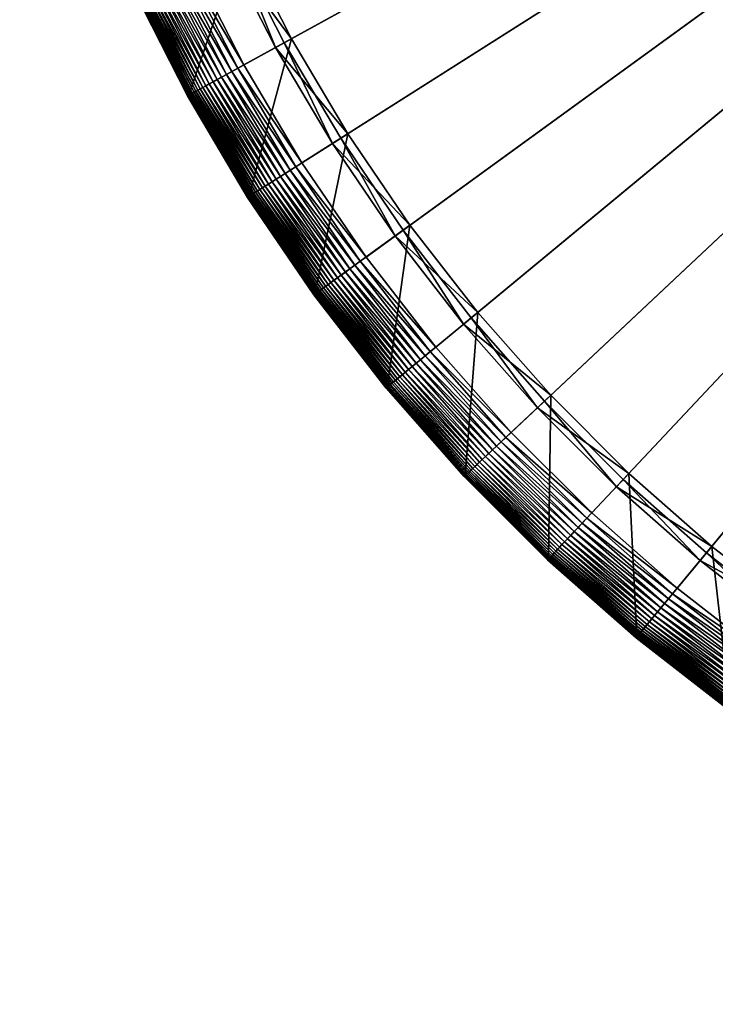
# Model space of a CAD drawing. Header units: millimetres. Extents: x -17.3 to 17.3, y -17.3 to 17.3.
# Tile 1 of 256: x -16.7 to -10.3, y -16.7 to -7.6. Entities that reach past the tile are written whole.
import ezdxf

# ---------------------------------------------------------------- set-up
doc = ezdxf.new("R2010")
doc.units = ezdxf.units.MM
doc.layers.get('0').update_dxf_attribs({"true_color": 0x5890e1})

msp = doc.modelspace()

# ---------------------------------------------------------------- meshes
at = {"color": 206, "true_color": 0x6c0888}
mesh = msp.add_polyface(dxfattribs=at)
corners = [(-16.6892, 0, 33.4678), (0, 0, 33.4678), (-16.6563, -1.0479, 33.4678), (0, 0, 33.9833), (-16.2671, 0, 33.8989), (-16.235, -1.0214, 33.8989), (-16.5576, -2.0917, 33.4678), (-16.1388, -2.0388, 33.8989), (-16.3936, -3.1272, 33.4678), (-15.979, -3.0482, 33.8989), (-16.1649, -4.1504, 33.4678), (-15.7561, -4.0455, 33.8989), (-15.8724, -5.1573, 33.4678), (-15.4709, -5.0268, 33.8989), (-15.5172, -6.1437, 33.4678), (-15.1248, -5.9883, 33.8989), (-15.1009, -7.1059, 33.4678), (-14.7189, -6.9262, 33.8989), (-14.6249, -8.0401, 33.4678), (-14.255, -7.8367, 33.8989), (-14.0912, -8.9425, 33.4678), (-13.7348, -8.7164, 33.8989), (-13.5019, -9.8097, 33.4678), (-13.1604, -9.5616, 33.8989), (-12.8593, -10.6381, 33.4678), (-12.534, -10.369, 33.8989), (-12.1659, -11.4246, 33.4678), (-11.8582, -11.1356, 33.8989), (-12.2587, -11.5117, 33.4706), (-12.2141, -11.4698, 33.4685), (-11.4698, -12.2141, 33.4685), (-11.4246, -12.1659, 33.4678), (-11.1356, -11.8582, 33.8989), (-11.9245, -11.1979, 35.1652), (-11.1979, -11.9245, 35.1652), (-11.8015, -11.0823, 35.209), (-11.0823, -11.8015, 35.209), (-11.8219, -12.5891, 35.7037), (-10.6381, -12.8593, 33.4678), (-10.369, -12.534, 33.8989), (-9.8097, -13.5019, 33.4678), (-9.5616, -13.1604, 33.8989), (-8.9425, -14.0912, 33.4678), (-8.7164, -13.7348, 33.8989), (-8.0401, -14.6249, 33.4678), (-7.8367, -14.255, 33.8989), (-7.1059, -15.1009, 33.4678), (-6.9262, -14.7189, 33.8989), (-6.1437, -15.5172, 33.4678), (-5.9883, -15.1248, 33.8989), (-5.1573, -15.8724, 33.4678), (-5.0268, -15.4709, 33.8989), (-4.1504, -16.1649, 33.4678), (-4.0455, -15.7561, 33.8989), (-3.1272, -16.3936, 33.4678), (-3.0482, -15.979, 33.8989), (-2.0917, -16.5576, 33.4678), (-2.0388, -16.1388, 33.8989), (-1.0479, -16.6563, 33.4678), (-1.0214, -16.235, 33.8989), (0, -16.6892, 33.4678), (0, -16.2671, 33.8989)]
mesh.append_faces([[corners[k] for k in face] for face in [(0, 1, 2), (2, 1, 6), (6, 1, 8), (8, 1, 10), (10, 1, 12), (12, 1, 14), (14, 1, 16), (16, 1, 18), (18, 1, 20), (20, 1, 22), (22, 1, 24), (24, 1, 26), (26, 1, 31), (27, 34, 32), (33, 36, 34), (35, 37, 36), (31, 1, 38), (38, 1, 40), (40, 1, 42), (42, 1, 44), (44, 1, 46), (46, 1, 48), (48, 1, 50), (50, 1, 52), (52, 1, 54), (54, 1, 56), (56, 1, 58), (58, 1, 60)]], dxfattribs={"vtx0": -1, "color": 206})
mesh.append_faces([[corners[k] for k in face] for face in [(3, 4, 5), (3, 5, 7), (3, 7, 9), (3, 9, 11), (3, 11, 13), (3, 13, 15), (3, 15, 17), (3, 17, 19), (3, 19, 21), (3, 21, 23), (3, 23, 25), (3, 25, 27), (28, 29, 30), (29, 26, 31), (3, 27, 32), (27, 33, 34), (33, 35, 36), (3, 32, 39), (3, 39, 41), (3, 41, 43), (3, 43, 45), (3, 45, 47), (3, 47, 49), (3, 49, 51), (3, 51, 53), (3, 53, 55), (3, 55, 57), (3, 57, 59), (3, 59, 61)]], dxfattribs={"vtx2": -1, "color": 206})
mesh = msp.add_polyface(dxfattribs=at)
corners = [(-15.7561, -4.0455, 33.8989), (-15.8442, -4.0681, 35.1652), (-15.5575, -5.0549, 35.1652), (-15.4709, -5.0268, 33.8989), (-15.6806, -4.0261, 35.209), (-15.3969, -5.0028, 35.209), (-15.9934, -5.1966, 33.4706), (-15.5787, -6.1681, 33.4685), (-15.6355, -6.1905, 33.4706), (-15.9353, -5.1777, 33.4685), (-15.5172, -6.1437, 33.4678), (-15.2094, -6.0218, 35.1652), (-15.1248, -5.9883, 33.8989), (-15.0524, -5.9597, 35.209), (-16.057, -6.3574, 35.7037), (-16.0314, -6.3473, 33.6288), (-15.5891, -7.3357, 33.6077), (-15.6012, -7.3414, 33.6288), (-16.019, -6.3423, 33.6077), (-15.5747, -7.3289, 33.5881), (-16.0041, -6.3365, 33.5881), (-15.5578, -7.3209, 33.5701), (-15.9868, -6.3296, 33.5701), (-15.5383, -7.3118, 33.5535), (-15.9668, -6.3217, 33.5535), (-15.516, -7.3013, 33.5385), (-15.9438, -6.3126, 33.5385), (-15.4907, -7.2894, 33.5249), (-15.9179, -6.3023, 33.5249), (-15.4623, -7.276, 33.5128), (-15.8887, -6.2908, 33.5128), (-15.856, -6.2778, 33.5022), (-15.4306, -7.2611, 33.5022), (-15.8198, -6.2635, 33.493), (-15.3953, -7.2445, 33.493), (-15.7799, -6.2477, 33.4853), (-15.3564, -7.2262, 33.4853), (-15.7359, -6.2303, 33.479), (-15.3137, -7.2061, 33.479), (-15.6879, -6.2113, 33.4741), (-15.2669, -7.1841, 33.4741), (-15.216, -7.1601, 33.4706), (-15.1607, -7.1341, 33.4685), (-15.1009, -7.1059, 33.4678), (-14.8013, -6.9649, 35.1652), (-14.7189, -6.9262, 33.8989), (-14.6485, -6.8931, 35.209), (-15.6261, -7.3531, 35.7037), (-15.0485, -8.273, 33.5535), (-15.0269, -8.2611, 33.5385), (-15.0025, -8.2477, 33.5249), (-14.9749, -8.2325, 33.5128), (-14.9442, -8.2156, 33.5022), (-14.9101, -8.1969, 33.493), (-14.8724, -8.1762, 33.4853), (-14.831, -8.1534, 33.479), (-14.7857, -8.1285, 33.4741), (-14.7364, -8.1014, 33.4706), (-14.6828, -8.0719, 33.4685), (-14.6249, -8.0401, 33.4678), (-14.3347, -7.8806, 35.1652), (-14.255, -7.8367, 33.8989), (-14.1868, -7.7992, 35.209), (-15.1336, -8.3198, 35.7037)]
mesh.append_faces([[corners[k] for k in face] for face in [(0, 2, 3), (1, 5, 2), (6, 7, 8), (9, 10, 7), (3, 11, 12), (2, 13, 11), (5, 14, 13), (15, 16, 17), (18, 19, 16), (20, 21, 19), (22, 23, 21), (24, 25, 23), (26, 27, 25), (28, 29, 27), (30, 32, 29), (31, 34, 32), (33, 36, 34), (35, 38, 36), (37, 40, 38), (39, 41, 40), (8, 42, 41), (7, 43, 42), (12, 44, 45), (11, 46, 44), (13, 47, 46), (45, 60, 61), (44, 62, 60)]], dxfattribs={"vtx0": -1, "color": 206})
mesh.append_faces([[corners[k] for k in face] for face in [(0, 1, 2), (1, 4, 5), (3, 2, 11), (2, 5, 13), (30, 31, 32), (31, 33, 34), (33, 35, 36), (35, 37, 38), (37, 39, 40), (39, 8, 41), (8, 7, 42), (7, 10, 43), (12, 11, 44), (11, 13, 46), (13, 14, 47), (21, 23, 48), (23, 25, 49), (25, 27, 50), (27, 29, 51), (29, 32, 52), (32, 34, 53), (34, 36, 54), (36, 38, 55), (38, 40, 56), (40, 41, 57), (41, 42, 58), (42, 43, 59), (45, 44, 60), (44, 46, 62), (46, 47, 63)]], dxfattribs={"vtx2": -1, "color": 206})
mesh = msp.add_polyface(dxfattribs=at)
corners = [(-15.6261, -7.3531, 35.7037), (-15.6261, -7.3531, 34.1852), (-15.1336, -8.3198, 34.1852), (-15.1336, -8.3198, 35.7037), (-15.627, -7.3535, 34.1379), (-15.1344, -8.3202, 34.1379), (-15.6283, -7.3541, 34.0923), (-15.1357, -8.3209, 34.0923), (-15.63, -7.3549, 34.0485), (-15.1373, -8.3218, 34.0485), (-15.6318, -7.3558, 34.0063), (-15.1391, -8.3228, 34.0063), (-15.6336, -7.3566, 33.9658), (-15.1408, -8.3237, 33.9658), (-15.6351, -7.3573, 33.9271), (-15.1423, -8.3245, 33.9271), (-15.6363, -7.3579, 33.8899), (-15.1434, -8.3252, 33.8899), (-15.6369, -7.3582, 33.8545), (-15.144, -8.3255, 33.8545), (-15.6368, -7.3581, 33.8206), (-15.1439, -8.3254, 33.8206), (-15.6358, -7.3576, 33.7884), (-15.143, -8.3249, 33.7884), (-15.6337, -7.3567, 33.7579), (-15.141, -8.3238, 33.7579), (-15.6304, -7.3551, 33.7289), (-15.1377, -8.322, 33.7289), (-15.6257, -7.3529, 33.7015), (-15.1332, -8.3195, 33.7015), (-15.6194, -7.3499, 33.6757), (-15.127, -8.3162, 33.6757), (-15.6113, -7.3461, 33.6515), (-15.1192, -8.3118, 33.6515), (-15.6012, -7.3414, 33.6288), (-15.1095, -8.3065, 33.6288), (-15.5891, -7.3357, 33.6077), (-15.0977, -8.3, 33.6077), (-15.5747, -7.3289, 33.5881), (-15.0838, -8.2924, 33.5881), (-15.5578, -7.3209, 33.5701), (-15.0674, -8.2834, 33.5701), (-15.0485, -8.273, 33.5535), (-15.5383, -7.3118, 33.5535), (-15.0269, -8.2611, 33.5385), (-15.516, -7.3013, 33.5385), (-15.0025, -8.2477, 33.5249), (-15.4907, -7.2894, 33.5249), (-14.9749, -8.2325, 33.5128), (-15.4623, -7.276, 33.5128), (-14.9442, -8.2156, 33.5022), (-15.4306, -7.2611, 33.5022), (-14.9101, -8.1969, 33.493), (-15.3953, -7.2445, 33.493), (-14.8724, -8.1762, 33.4853), (-15.3564, -7.2262, 33.4853), (-14.831, -8.1534, 33.479), (-15.3137, -7.2061, 33.479), (-14.7857, -8.1285, 33.4741), (-15.2669, -7.1841, 33.4741), (-14.7364, -8.1014, 33.4706), (-15.216, -7.1601, 33.4706), (-14.6828, -8.0719, 33.4685), (-15.1607, -7.1341, 33.4685), (-14.6249, -8.0401, 33.4678), (-14.6485, -6.8931, 35.209), (-14.1868, -7.7992, 35.209), (-14.147, -8.978, 33.4685), (-14.0912, -8.9425, 33.4678), (-14.255, -7.8367, 33.8989), (-14.3347, -7.8806, 35.1652), (-13.8116, -8.7651, 35.1652)]
mesh.append_faces([[corners[k] for k in face] for face in [(0, 2, 3), (1, 5, 2), (4, 7, 5), (6, 9, 7), (8, 11, 9), (10, 13, 11), (12, 15, 13), (14, 17, 15), (16, 19, 17), (18, 21, 19), (20, 23, 21), (22, 25, 23), (24, 27, 25), (26, 29, 27), (28, 31, 29), (30, 33, 31), (32, 35, 33), (34, 37, 35), (36, 39, 37), (38, 41, 39), (40, 42, 41), (43, 44, 42), (45, 46, 44), (47, 48, 46), (49, 50, 48), (51, 52, 50), (53, 54, 52), (55, 56, 54), (57, 58, 56), (59, 60, 58), (61, 62, 60), (63, 64, 62), (65, 3, 66)]], dxfattribs={"vtx0": -1, "color": 206})
mesh.append_faces([[corners[k] for k in face] for face in [(0, 1, 2), (1, 4, 5), (4, 6, 7), (6, 8, 9), (8, 10, 11), (10, 12, 13), (12, 14, 15), (14, 16, 17), (16, 18, 19), (18, 20, 21), (20, 22, 23), (22, 24, 25), (24, 26, 27), (26, 28, 29), (28, 30, 31), (30, 32, 33), (32, 34, 35), (34, 36, 37), (36, 38, 39), (38, 40, 41), (60, 62, 67), (62, 64, 68), (69, 70, 71)]], dxfattribs={"vtx2": -1, "color": 206})
mesh = msp.add_polyface(dxfattribs=at)
corners = [(-15.1336, -8.3198, 35.7037), (-15.1336, -8.3198, 34.1852), (-14.5813, -9.2536, 34.1852), (-14.5813, -9.2536, 35.7037), (-15.1344, -8.3202, 34.1379), (-14.5821, -9.2541, 34.1379), (-15.1357, -8.3209, 34.0923), (-14.5834, -9.2549, 34.0923), (-15.1373, -8.3218, 34.0485), (-14.5849, -9.2559, 34.0485), (-15.1391, -8.3228, 34.0063), (-14.5866, -9.2569, 34.0063), (-15.1408, -8.3237, 33.9658), (-14.5883, -9.258, 33.9658), (-15.1423, -8.3245, 33.9271), (-14.5897, -9.2589, 33.9271), (-15.1434, -8.3252, 33.8899), (-14.5908, -9.2596, 33.8899), (-15.144, -8.3255, 33.8545), (-14.5914, -9.26, 33.8545), (-15.1439, -8.3254, 33.8206), (-14.5913, -9.2599, 33.8206), (-15.143, -8.3249, 33.7884), (-14.5904, -9.2593, 33.7884), (-15.141, -8.3238, 33.7579), (-14.5884, -9.2581, 33.7579), (-15.1377, -8.322, 33.7289), (-14.5853, -9.2561, 33.7289), (-15.1332, -8.3195, 33.7015), (-14.5809, -9.2533, 33.7015), (-15.127, -8.3162, 33.6757), (-14.575, -9.2496, 33.6757), (-15.1192, -8.3118, 33.6515), (-14.5675, -9.2448, 33.6515), (-15.1095, -8.3065, 33.6288), (-14.5581, -9.2388, 33.6288), (-15.0977, -8.3, 33.6077), (-14.5468, -9.2317, 33.6077), (-15.0838, -8.2924, 33.5881), (-14.5333, -9.2231, 33.5881), (-15.0674, -8.2834, 33.5701), (-14.5176, -9.2131, 33.5701), (-15.0485, -8.273, 33.5535), (-14.4994, -9.2016, 33.5535), (-15.0269, -8.2611, 33.5385), (-14.4786, -9.1884, 33.5385), (-15.0025, -8.2477, 33.5249), (-14.455, -9.1734, 33.5249), (-14.9749, -8.2325, 33.5128), (-14.4285, -9.1566, 33.5128), (-14.9442, -8.2156, 33.5022), (-14.3988, -9.1378, 33.5022), (-14.9101, -8.1969, 33.493), (-14.366, -9.1169, 33.493), (-14.8724, -8.1762, 33.4853), (-14.3296, -9.0939, 33.4853), (-14.831, -8.1534, 33.479), (-14.2898, -9.0686, 33.479), (-14.7857, -8.1285, 33.4741), (-14.2461, -9.0409, 33.4741), (-14.7364, -8.1014, 33.4706), (-14.1986, -9.0107, 33.4706), (-14.147, -8.978, 33.4685), (-14.6828, -8.0719, 33.4685), (-14.0912, -8.9425, 33.4678), (-14.1868, -7.7992, 35.209), (-13.669, -8.6746, 35.209)]
mesh.append_faces([[corners[k] for k in face] for face in [(0, 2, 3), (1, 5, 2), (4, 7, 5), (6, 9, 7), (8, 11, 9), (26, 29, 27), (28, 31, 29), (30, 33, 31), (32, 35, 33), (34, 37, 35), (36, 39, 37), (38, 41, 39), (40, 43, 41), (42, 45, 43), (44, 47, 45), (46, 49, 47), (48, 51, 49), (50, 53, 51), (52, 55, 53), (54, 57, 55), (56, 59, 57), (58, 61, 59), (60, 62, 61), (63, 64, 62), (65, 3, 66)]], dxfattribs={"vtx0": -1, "color": 206})
mesh.append_faces([[corners[k] for k in face] for face in [(0, 1, 2), (1, 4, 5), (4, 6, 7), (6, 8, 9), (8, 10, 11), (10, 12, 13), (12, 14, 15), (14, 16, 17), (16, 18, 19), (18, 20, 21), (20, 22, 23), (22, 24, 25), (24, 26, 27), (26, 28, 29), (28, 30, 31), (30, 32, 33), (32, 34, 35), (34, 36, 37), (36, 38, 39), (38, 40, 41), (40, 42, 43), (42, 44, 45), (44, 46, 47), (46, 48, 49), (48, 50, 51), (50, 52, 53), (52, 54, 55), (54, 56, 57), (56, 58, 59), (58, 60, 61), (65, 0, 3)]], dxfattribs={"vtx2": -1, "color": 206})
mesh = msp.add_polyface(dxfattribs=at)
corners = [(-14.255, -7.8367, 33.8989), (-13.8116, -8.7651, 35.1652), (-13.7348, -8.7164, 33.8989), (-14.3347, -7.8806, 35.1652), (-14.1868, -7.7992, 35.209), (-13.669, -8.6746, 35.209), (-14.4994, -9.2016, 33.5535), (-13.8731, -10.0794, 33.5385), (-13.893, -10.0938, 33.5535), (-14.4786, -9.1884, 33.5385), (-13.8505, -10.0629, 33.5249), (-14.455, -9.1734, 33.5249), (-13.825, -10.0445, 33.5128), (-14.4285, -9.1566, 33.5128), (-13.7967, -10.0239, 33.5022), (-14.3988, -9.1378, 33.5022), (-13.7651, -10.001, 33.493), (-14.366, -9.1169, 33.493), (-13.7304, -9.9757, 33.4853), (-14.3296, -9.0939, 33.4853), (-14.2898, -9.0686, 33.479), (-13.6921, -9.9479, 33.479), (-14.2461, -9.0409, 33.4741), (-13.6503, -9.9176, 33.4741), (-14.1986, -9.0107, 33.4706), (-13.6048, -9.8845, 33.4706), (-14.147, -8.978, 33.4685), (-13.5554, -9.8485, 33.4685), (-14.0912, -8.9425, 33.4678), (-13.5019, -9.8097, 33.4678), (-13.234, -9.615, 35.1652), (-13.1604, -9.5616, 33.8989), (-13.0974, -9.5158, 35.209), (-14.5813, -9.2536, 35.7037), (-13.9715, -10.1509, 35.7037), (-13.9715, -10.1509, 34.1852), (-13.3066, -11.0081, 34.1852), (-13.9723, -10.1514, 34.1379), (-13.3073, -11.0087, 34.1379), (-13.9735, -10.1523, 34.0923), (-13.3084, -11.0097, 34.0923), (-13.975, -10.1534, 34.0485), (-13.3098, -11.0109, 34.0485), (-13.9766, -10.1546, 34.0063), (-13.3114, -11.0121, 34.0063), (-13.9782, -10.1557, 33.9658), (-13.3129, -11.0134, 33.9658), (-13.9802, -10.1572, 33.7884), (-13.9783, -10.1558, 33.7579), (-13.313, -11.0135, 33.7579), (-13.9753, -10.1537, 33.7289), (-13.3102, -11.0112, 33.7289), (-13.9711, -10.1506, 33.7015), (-13.3062, -11.0078, 33.7015), (-13.9655, -10.1465, 33.6757), (-13.3008, -11.0034, 33.6757), (-13.9582, -10.1412, 33.6515), (-13.2939, -10.9977, 33.6515), (-13.9493, -10.1347, 33.6288), (-13.2854, -10.9906, 33.6288), (-13.9384, -10.1268, 33.6077), (-13.275, -10.9821, 33.6077), (-13.9255, -10.1175, 33.5881), (-13.2628, -10.9719, 33.5881), (-13.9104, -10.1065, 33.5701), (-13.2484, -10.96, 33.5701), (-13.2318, -10.9463, 33.5535), (-13.2128, -10.9306, 33.5385), (-13.1913, -10.9128, 33.5249), (-13.1671, -10.8927, 33.5128), (-13.14, -10.8704, 33.5022), (-13.11, -10.8455, 33.493), (-13.0769, -10.8181, 33.4853), (-13.0405, -10.788, 33.479), (-13.0007, -10.7551, 33.4741), (-12.9573, -10.7192, 33.4706), (-12.9102, -10.6803, 33.4685), (-12.8593, -10.6381, 33.4678), (-12.6041, -10.427, 35.1652), (-13.3065, -11.0081, 35.7037)]
mesh.append_faces([[corners[k] for k in face] for face in [(0, 1, 2), (3, 5, 1), (6, 7, 8), (9, 10, 7), (11, 12, 10), (13, 14, 12), (15, 16, 14), (17, 18, 16), (19, 21, 18), (20, 23, 21), (22, 25, 23), (24, 27, 25), (26, 29, 27), (2, 30, 31), (1, 32, 30), (5, 34, 32), (25, 76, 75), (27, 77, 76)]], dxfattribs={"vtx0": -1, "color": 206})
mesh.append_faces([[corners[k] for k in face] for face in [(3, 4, 5), (19, 20, 21), (20, 22, 23), (22, 24, 25), (24, 26, 27), (26, 28, 29), (2, 1, 30), (1, 5, 32), (5, 33, 34), (34, 35, 36), (35, 37, 38), (37, 39, 40), (39, 41, 42), (41, 43, 44), (43, 45, 46), (47, 48, 49), (48, 50, 51), (50, 52, 53), (52, 54, 55), (54, 56, 57), (56, 58, 59), (58, 60, 61), (60, 62, 63), (62, 64, 65), (64, 8, 66), (8, 7, 67), (7, 10, 68), (10, 12, 69), (12, 14, 70), (14, 16, 71), (16, 18, 72), (18, 21, 73), (21, 23, 74), (23, 25, 75), (25, 27, 76), (27, 29, 77), (31, 30, 78), (32, 34, 79)]], dxfattribs={"vtx2": -1, "color": 206})
mesh = msp.add_polyface(dxfattribs=at)
corners = [(-15.1391, -8.3228, 34.0063), (-14.5883, -9.258, 33.9658), (-14.5866, -9.2569, 34.0063), (-15.1408, -8.3237, 33.9658), (-14.5897, -9.2589, 33.9271), (-15.1423, -8.3245, 33.9271), (-14.5908, -9.2596, 33.8899), (-15.1434, -8.3252, 33.8899), (-14.5914, -9.26, 33.8545), (-15.144, -8.3255, 33.8545), (-14.5913, -9.2599, 33.8206), (-15.1439, -8.3254, 33.8206), (-14.5904, -9.2593, 33.7884), (-15.143, -8.3249, 33.7884), (-14.5884, -9.2581, 33.7579), (-15.141, -8.3238, 33.7579), (-14.5853, -9.2561, 33.7289), (-14.5813, -9.2536, 35.7037), (-14.5813, -9.2536, 34.1852), (-13.9715, -10.1509, 34.1852), (-13.9715, -10.1509, 35.7037), (-14.5821, -9.2541, 34.1379), (-13.9723, -10.1514, 34.1379), (-14.5834, -9.2549, 34.0923), (-13.9735, -10.1523, 34.0923), (-14.5849, -9.2559, 34.0485), (-13.975, -10.1534, 34.0485), (-13.9766, -10.1546, 34.0063), (-13.9782, -10.1557, 33.9658), (-13.9795, -10.1567, 33.9271), (-13.9806, -10.1575, 33.8899), (-13.9812, -10.1579, 33.8545), (-13.9811, -10.1578, 33.8206), (-13.9802, -10.1572, 33.7884), (-13.9783, -10.1558, 33.7579), (-13.9753, -10.1537, 33.7289), (-14.5809, -9.2533, 33.7015), (-13.9711, -10.1506, 33.7015), (-14.575, -9.2496, 33.6757), (-13.9655, -10.1465, 33.6757), (-14.5675, -9.2448, 33.6515), (-13.9582, -10.1412, 33.6515), (-14.5581, -9.2388, 33.6288), (-13.9493, -10.1347, 33.6288), (-14.5468, -9.2317, 33.6077), (-13.9384, -10.1268, 33.6077), (-14.5333, -9.2231, 33.5881), (-13.9255, -10.1175, 33.5881), (-14.5176, -9.2131, 33.5701), (-13.9104, -10.1065, 33.5701), (-14.4994, -9.2016, 33.5535), (-13.893, -10.0938, 33.5535), (-14.4786, -9.1884, 33.5385), (-13.8731, -10.0794, 33.5385), (-14.455, -9.1734, 33.5249), (-13.8505, -10.0629, 33.5249), (-14.4285, -9.1566, 33.5128), (-13.825, -10.0445, 33.5128), (-14.3988, -9.1378, 33.5022), (-13.7967, -10.0239, 33.5022), (-14.366, -9.1169, 33.493), (-13.7651, -10.001, 33.493), (-14.3296, -9.0939, 33.4853), (-13.7304, -9.9757, 33.4853)]
mesh.append_faces([[corners[k] for k in face] for face in [(0, 1, 2), (3, 4, 1), (5, 6, 4), (7, 8, 6), (9, 10, 8), (11, 12, 10), (13, 14, 12), (15, 16, 14), (17, 19, 20), (18, 22, 19), (21, 24, 22), (23, 26, 24), (25, 27, 26), (2, 28, 27), (1, 29, 28), (4, 30, 29), (6, 31, 30), (8, 32, 31), (10, 33, 32), (12, 34, 33), (14, 35, 34), (16, 37, 35), (36, 39, 37), (38, 41, 39), (40, 43, 41), (42, 45, 43), (44, 47, 45), (46, 49, 47), (48, 51, 49)]], dxfattribs={"vtx0": -1, "color": 206})
mesh.append_faces([[corners[k] for k in face] for face in [(17, 18, 19), (18, 21, 22), (21, 23, 24), (23, 25, 26), (25, 2, 27), (2, 1, 28), (1, 4, 29), (4, 6, 30), (6, 8, 31), (8, 10, 32), (10, 12, 33), (12, 14, 34), (14, 16, 35), (16, 36, 37), (36, 38, 39), (38, 40, 41), (40, 42, 43), (42, 44, 45), (44, 46, 47), (46, 48, 49), (48, 50, 51), (50, 52, 53), (52, 54, 55), (54, 56, 57), (56, 58, 59), (58, 60, 61), (60, 62, 63)]], dxfattribs={"vtx2": -1, "color": 206})
mesh = msp.add_polyface(dxfattribs=at)
corners = [(-13.1604, -9.5616, 33.8989), (-12.6041, -10.427, 35.1652), (-12.534, -10.369, 33.8989), (-13.234, -9.615, 35.1652), (-13.0974, -9.5158, 35.209), (-12.474, -10.3194, 35.209), (-13.3065, -11.0081, 35.7037), (-12.5891, -11.8219, 34.1852), (-12.5891, -11.8219, 35.7037), (-13.3066, -11.0081, 34.1852), (-12.5898, -11.8226, 34.1379), (-13.3073, -11.0087, 34.1379), (-12.5909, -11.8236, 34.0923), (-13.3084, -11.0097, 34.0923), (-12.5922, -11.8249, 34.0485), (-13.3098, -11.0109, 34.0485), (-12.5937, -11.8262, 34.0063), (-13.3114, -11.0121, 34.0063), (-12.5951, -11.8276, 33.9658), (-13.3129, -11.0134, 33.9658), (-12.5963, -11.8287, 33.9271), (-13.3142, -11.0145, 33.9271), (-12.5973, -11.8296, 33.8899), (-13.3152, -11.0153, 33.8899), (-12.5978, -11.8301, 33.8545), (-13.3157, -11.0157, 33.8545), (-12.5977, -11.83, 33.8206), (-13.3157, -11.0157, 33.8206), (-12.5969, -11.8293, 33.7884), (-13.3148, -11.015, 33.7884), (-12.5952, -11.8277, 33.7579), (-13.313, -11.0135, 33.7579), (-12.5926, -11.8252, 33.7289), (-13.3102, -11.0112, 33.7289), (-12.5887, -11.8216, 33.7015), (-13.3062, -11.0078, 33.7015), (-12.5836, -11.8168, 33.6757), (-13.3008, -11.0034, 33.6757), (-12.5771, -11.8107, 33.6515), (-13.2939, -10.9977, 33.6515), (-12.569, -11.8031, 33.6288), (-13.2854, -10.9906, 33.6288), (-12.5593, -11.7939, 33.6077), (-13.275, -10.9821, 33.6077), (-12.5477, -11.783, 33.5881), (-13.2628, -10.9719, 33.5881), (-12.5341, -11.7703, 33.5701), (-13.2484, -10.96, 33.5701), (-12.5183, -11.7555, 33.5535), (-13.2318, -10.9463, 33.5535), (-13.2128, -10.9306, 33.5385), (-12.5004, -11.7386, 33.5385), (-13.1913, -10.9128, 33.5249), (-12.48, -11.7195, 33.5249), (-13.1671, -10.8927, 33.5128), (-12.4571, -11.698, 33.5128), (-13.14, -10.8704, 33.5022), (-12.4315, -11.674, 33.5022), (-13.11, -10.8455, 33.493), (-12.4032, -11.6473, 33.493), (-13.0769, -10.8181, 33.4853), (-12.3718, -11.6179, 33.4853), (-13.0405, -10.788, 33.479), (-12.3374, -11.5856, 33.479), (-13.0007, -10.7551, 33.4741), (-12.2997, -11.5502, 33.4741), (-12.9573, -10.7192, 33.4706), (-12.2587, -11.5117, 33.4706), (-12.9102, -10.6803, 33.4685), (-12.2141, -11.4698, 33.4685), (-12.8593, -10.6381, 33.4678), (-12.1659, -11.4246, 33.4678), (-11.9245, -11.1979, 35.1652), (-11.8582, -11.1356, 33.8989), (-11.8015, -11.0823, 35.209), (-11.5502, -12.2997, 33.4741), (-11.5117, -12.2587, 33.4706), (-11.8219, -12.5891, 35.7037)]
mesh.append_faces([[corners[k] for k in face] for face in [(0, 1, 2), (3, 5, 1), (4, 6, 5), (6, 7, 8), (9, 10, 7), (11, 12, 10), (13, 14, 12), (15, 16, 14), (17, 18, 16), (19, 20, 18), (21, 22, 20), (23, 24, 22), (25, 26, 24), (27, 28, 26), (29, 30, 28), (31, 32, 30), (33, 34, 32), (35, 36, 34), (37, 38, 36), (39, 40, 38), (41, 42, 40), (43, 44, 42), (45, 46, 44), (47, 48, 46), (49, 51, 48), (50, 53, 51), (52, 55, 53), (54, 57, 55), (56, 59, 57), (58, 61, 59), (60, 63, 61), (62, 65, 63), (64, 67, 65), (66, 69, 67), (68, 71, 69), (2, 72, 73), (1, 74, 72), (5, 8, 74)]], dxfattribs={"vtx0": -1, "color": 206})
mesh.append_faces([[corners[k] for k in face] for face in [(3, 4, 5), (49, 50, 51), (50, 52, 53), (52, 54, 55), (54, 56, 57), (56, 58, 59), (58, 60, 61), (60, 62, 63), (62, 64, 65), (64, 66, 67), (66, 68, 69), (68, 70, 71), (2, 1, 72), (1, 5, 74), (5, 6, 8), (63, 65, 75), (65, 67, 76), (74, 8, 77)]], dxfattribs={"vtx2": -1, "color": 206})
mesh = msp.add_polyface(dxfattribs=at)
corners = [(-13.9715, -10.1509, 35.7037), (-13.3066, -11.0081, 34.1852), (-13.3065, -11.0081, 35.7037), (-13.9715, -10.1509, 34.1852), (-13.3073, -11.0087, 34.1379), (-13.9723, -10.1514, 34.1379), (-13.3084, -11.0097, 34.0923), (-13.9735, -10.1523, 34.0923), (-13.3098, -11.0109, 34.0485), (-13.975, -10.1534, 34.0485), (-13.3114, -11.0121, 34.0063), (-13.9766, -10.1546, 34.0063), (-13.3129, -11.0134, 33.9658), (-13.9782, -10.1557, 33.9658), (-13.9795, -10.1567, 33.9271), (-13.3142, -11.0145, 33.9271), (-13.9806, -10.1575, 33.8899), (-13.3152, -11.0153, 33.8899), (-13.9812, -10.1579, 33.8545), (-13.3157, -11.0157, 33.8545), (-13.9811, -10.1578, 33.8206), (-13.3157, -11.0157, 33.8206), (-13.9802, -10.1572, 33.7884), (-13.3148, -11.015, 33.7884), (-13.313, -11.0135, 33.7579), (-13.9783, -10.1558, 33.7579), (-13.3102, -11.0112, 33.7289), (-13.9753, -10.1537, 33.7289), (-13.3062, -11.0078, 33.7015), (-13.9711, -10.1506, 33.7015), (-13.3008, -11.0034, 33.6757), (-13.9655, -10.1465, 33.6757), (-13.2939, -10.9977, 33.6515), (-13.9582, -10.1412, 33.6515), (-13.2854, -10.9906, 33.6288), (-13.9493, -10.1347, 33.6288), (-13.275, -10.9821, 33.6077), (-13.9384, -10.1268, 33.6077), (-13.2628, -10.9719, 33.5881), (-13.9255, -10.1175, 33.5881), (-13.2484, -10.96, 33.5701), (-13.9104, -10.1065, 33.5701), (-13.2318, -10.9463, 33.5535), (-13.893, -10.0938, 33.5535), (-13.2128, -10.9306, 33.5385), (-13.8731, -10.0794, 33.5385), (-13.1913, -10.9128, 33.5249), (-13.8505, -10.0629, 33.5249), (-13.1671, -10.8927, 33.5128), (-13.825, -10.0445, 33.5128), (-13.14, -10.8704, 33.5022), (-13.7967, -10.0239, 33.5022), (-13.11, -10.8455, 33.493), (-13.7651, -10.001, 33.493), (-13.0769, -10.8181, 33.4853), (-13.7304, -9.9757, 33.4853), (-13.0405, -10.788, 33.479), (-13.6921, -9.9479, 33.479), (-13.0007, -10.7551, 33.4741), (-13.6503, -9.9176, 33.4741), (-12.9573, -10.7192, 33.4706), (-12.5891, -11.8219, 34.1852), (-12.5898, -11.8226, 34.1379), (-12.5909, -11.8236, 34.0923), (-12.5922, -11.8249, 34.0485), (-12.5937, -11.8262, 34.0063), (-12.5951, -11.8276, 33.9658), (-12.5963, -11.8287, 33.9271), (-12.5973, -11.8296, 33.8899), (-12.5978, -11.8301, 33.8545), (-12.5977, -11.83, 33.8206), (-12.5969, -11.8293, 33.7884), (-12.5952, -11.8277, 33.7579), (-12.5926, -11.8252, 33.7289), (-12.5887, -11.8216, 33.7015), (-12.5836, -11.8168, 33.6757), (-12.5771, -11.8107, 33.6515), (-12.569, -11.8031, 33.6288), (-12.5593, -11.7939, 33.6077), (-12.5477, -11.783, 33.5881), (-12.5341, -11.7703, 33.5701), (-12.5183, -11.7555, 33.5535)]
mesh.append_faces([[corners[k] for k in face] for face in [(0, 1, 2), (3, 4, 1), (5, 6, 4), (7, 8, 6), (9, 10, 8), (11, 12, 10), (13, 15, 12), (14, 17, 15), (16, 19, 17), (18, 21, 19), (20, 23, 21), (22, 24, 23), (25, 26, 24), (27, 28, 26), (29, 30, 28), (31, 32, 30), (33, 34, 32), (35, 36, 34), (37, 38, 36), (39, 40, 38), (41, 42, 40), (43, 44, 42), (45, 46, 44), (47, 48, 46), (49, 50, 48), (51, 52, 50), (53, 54, 52), (55, 56, 54), (57, 58, 56), (59, 60, 58)]], dxfattribs={"vtx0": -1, "color": 206})
mesh.append_faces([[corners[k] for k in face] for face in [(13, 14, 15), (14, 16, 17), (16, 18, 19), (18, 20, 21), (20, 22, 23), (2, 1, 61), (1, 4, 62), (4, 6, 63), (6, 8, 64), (8, 10, 65), (10, 12, 66), (12, 15, 67), (15, 17, 68), (17, 19, 69), (19, 21, 70), (21, 23, 71), (23, 24, 72), (24, 26, 73), (26, 28, 74), (28, 30, 75), (30, 32, 76), (32, 34, 77), (34, 36, 78), (36, 38, 79), (38, 40, 80), (40, 42, 81)]], dxfattribs={"vtx2": -1, "color": 206})
mesh = msp.add_polyface(dxfattribs=at)
corners = [(-12.5891, -11.8219, 35.7037), (-12.5891, -11.8219, 34.1852), (-11.8219, -12.5891, 34.1852), (-11.8219, -12.5891, 35.7037), (-12.5898, -11.8226, 34.1379), (-11.8226, -12.5898, 34.1379), (-12.5909, -11.8236, 34.0923), (-11.8236, -12.5909, 34.0923), (-12.5922, -11.8249, 34.0485), (-11.8249, -12.5922, 34.0485), (-12.5937, -11.8262, 34.0063), (-11.8262, -12.5937, 34.0063), (-12.5951, -11.8276, 33.9658), (-11.8276, -12.5951, 33.9658), (-12.5963, -11.8287, 33.9271), (-11.8287, -12.5963, 33.9271), (-12.5973, -11.8296, 33.8899), (-11.8296, -12.5973, 33.8899), (-12.5978, -11.8301, 33.8545), (-11.8301, -12.5978, 33.8545), (-12.5977, -11.83, 33.8206), (-11.83, -12.5977, 33.8206), (-12.5969, -11.8293, 33.7884), (-11.8293, -12.5969, 33.7884), (-12.5952, -11.8277, 33.7579), (-11.8277, -12.5952, 33.7579), (-12.5926, -11.8252, 33.7289), (-11.8252, -12.5926, 33.7289), (-12.5887, -11.8216, 33.7015), (-11.8216, -12.5887, 33.7015), (-12.5836, -11.8168, 33.6757), (-11.8168, -12.5836, 33.6757), (-12.5771, -11.8107, 33.6515), (-11.8107, -12.5771, 33.6515), (-12.569, -11.8031, 33.6288), (-11.8031, -12.569, 33.6288), (-12.5593, -11.7939, 33.6077), (-11.7939, -12.5593, 33.6077), (-12.5477, -11.783, 33.5881), (-11.783, -12.5477, 33.5881), (-12.5341, -11.7703, 33.5701), (-11.7703, -12.5341, 33.5701), (-12.5183, -11.7555, 33.5535), (-11.7555, -12.5183, 33.5535), (-12.5004, -11.7386, 33.5385), (-11.7386, -12.5004, 33.5385), (-12.48, -11.7195, 33.5249), (-11.7195, -12.48, 33.5249), (-12.4571, -11.698, 33.5128), (-11.698, -12.4571, 33.5128), (-12.4315, -11.674, 33.5022), (-11.674, -12.4315, 33.5022), (-12.4032, -11.6473, 33.493), (-11.6473, -12.4032, 33.493), (-12.3718, -11.6179, 33.4853), (-11.6179, -12.3718, 33.4853), (-12.3374, -11.5856, 33.479), (-11.5856, -12.3374, 33.479), (-11.5502, -12.2997, 33.4741), (-12.2997, -11.5502, 33.4741), (-11.5117, -12.2587, 33.4706), (-12.2587, -11.5117, 33.4706), (-11.4698, -12.2141, 33.4685), (-12.2141, -11.4698, 33.4685), (-11.4246, -12.1659, 33.4678)]
mesh.append_faces([[corners[k] for k in face] for face in [(0, 2, 3), (1, 5, 2), (4, 7, 5), (6, 9, 7), (8, 11, 9), (10, 13, 11), (12, 15, 13), (22, 25, 23), (24, 27, 25), (26, 29, 27), (28, 31, 29), (30, 33, 31), (32, 35, 33), (34, 37, 35), (36, 39, 37), (38, 41, 39), (40, 43, 41), (42, 45, 43), (44, 47, 45), (46, 49, 47), (48, 51, 49), (50, 53, 51), (52, 55, 53), (54, 57, 55), (56, 58, 57), (59, 60, 58), (61, 62, 60), (63, 64, 62)]], dxfattribs={"vtx0": -1, "color": 206})
mesh.append_faces([[corners[k] for k in face] for face in [(0, 1, 2), (1, 4, 5), (4, 6, 7), (6, 8, 9), (8, 10, 11), (10, 12, 13), (12, 14, 15), (14, 16, 17), (16, 18, 19), (18, 20, 21), (20, 22, 23), (22, 24, 25), (24, 26, 27), (26, 28, 29), (28, 30, 31), (30, 32, 33), (32, 34, 35), (34, 36, 37), (36, 38, 39), (38, 40, 41), (40, 42, 43), (42, 44, 45), (44, 46, 47), (46, 48, 49), (48, 50, 51), (50, 52, 53), (52, 54, 55), (54, 56, 57)]], dxfattribs={"vtx2": -1, "color": 206})
mesh = msp.add_polyface(dxfattribs=at)
corners = [(-12.5963, -11.8287, 33.9271), (-11.8296, -12.5973, 33.8899), (-11.8287, -12.5963, 33.9271), (-12.5973, -11.8296, 33.8899), (-11.8301, -12.5978, 33.8545), (-12.5978, -11.8301, 33.8545), (-11.83, -12.5977, 33.8206), (-12.5977, -11.83, 33.8206), (-11.8293, -12.5969, 33.7884), (-11.8219, -12.5891, 35.7037), (-11.8219, -12.5891, 34.1852), (-11.0081, -13.3065, 34.1852), (-11.0081, -13.3066, 35.7037), (-11.8226, -12.5898, 34.1379), (-11.0087, -13.3073, 34.1379), (-11.8236, -12.5909, 34.0923), (-11.0097, -13.3084, 34.0923), (-11.8249, -12.5922, 34.0485), (-11.0109, -13.3098, 34.0485), (-11.8262, -12.5937, 34.0063), (-11.0121, -13.3114, 34.0063), (-11.8276, -12.5951, 33.9658), (-11.0134, -13.3129, 33.9658), (-11.0145, -13.3142, 33.9271), (-11.0153, -13.3152, 33.8899), (-11.0157, -13.3157, 33.8545), (-11.0157, -13.3157, 33.8206), (-11.015, -13.3148, 33.7884), (-11.8277, -12.5952, 33.7579), (-11.0135, -13.313, 33.7579), (-11.8252, -12.5926, 33.7289), (-11.0112, -13.3102, 33.7289), (-11.8216, -12.5887, 33.7015), (-11.0078, -13.3062, 33.7015), (-11.8168, -12.5836, 33.6757), (-11.0034, -13.3008, 33.6757), (-11.8107, -12.5771, 33.6515), (-10.9977, -13.2939, 33.6515), (-11.8031, -12.569, 33.6288), (-10.9906, -13.2854, 33.6288), (-11.7939, -12.5593, 33.6077), (-10.9821, -13.275, 33.6077), (-11.783, -12.5477, 33.5881), (-10.9719, -13.2628, 33.5881), (-11.7703, -12.5341, 33.5701), (-10.96, -13.2484, 33.5701), (-11.7555, -12.5183, 33.5535), (-10.9463, -13.2318, 33.5535), (-11.7386, -12.5004, 33.5385), (-10.9306, -13.2128, 33.5385), (-11.7195, -12.48, 33.5249), (-10.9128, -13.1913, 33.5249), (-11.698, -12.4571, 33.5128), (-10.8927, -13.1671, 33.5128), (-11.674, -12.4315, 33.5022), (-10.8704, -13.14, 33.5022), (-11.6473, -12.4032, 33.493), (-10.8456, -13.11, 33.493), (-11.6179, -12.3718, 33.4853), (-10.8181, -13.0769, 33.4853), (-11.5856, -12.3374, 33.479), (-10.788, -13.0405, 33.479), (-11.5502, -12.2997, 33.4741), (-10.7551, -13.0007, 33.4741), (-11.5117, -12.2587, 33.4706), (-10.7192, -12.9573, 33.4706), (-11.0823, -11.8015, 35.209)]
mesh.append_faces([[corners[k] for k in face] for face in [(0, 1, 2), (3, 4, 1), (5, 6, 4), (7, 8, 6), (9, 11, 12), (10, 14, 11), (13, 16, 14), (15, 18, 16), (17, 20, 18), (19, 22, 20), (21, 23, 22), (2, 24, 23), (1, 25, 24), (4, 26, 25), (6, 27, 26), (8, 29, 27), (28, 31, 29), (30, 33, 31), (32, 35, 33), (34, 37, 35), (36, 39, 37), (38, 41, 39), (40, 43, 41), (42, 45, 43), (44, 47, 45)]], dxfattribs={"vtx0": -1, "color": 206})
mesh.append_faces([[corners[k] for k in face] for face in [(9, 10, 11), (10, 13, 14), (13, 15, 16), (15, 17, 18), (17, 19, 20), (19, 21, 22), (21, 2, 23), (2, 1, 24), (1, 4, 25), (4, 6, 26), (6, 8, 27), (8, 28, 29), (28, 30, 31), (30, 32, 33), (32, 34, 35), (34, 36, 37), (36, 38, 39), (38, 40, 41), (40, 42, 43), (42, 44, 45), (44, 46, 47), (46, 48, 49), (48, 50, 51), (50, 52, 53), (52, 54, 55), (54, 56, 57), (56, 58, 59), (58, 60, 61), (60, 62, 63), (62, 64, 65), (66, 9, 12)]], dxfattribs={"vtx2": -1, "color": 206})
mesh = msp.add_polyface(dxfattribs=at)
corners = [(-11.7555, -12.5183, 33.5535), (-10.9306, -13.2128, 33.5385), (-10.9463, -13.2318, 33.5535), (-11.7386, -12.5004, 33.5385), (-10.9128, -13.1913, 33.5249), (-11.7195, -12.48, 33.5249), (-10.8927, -13.1671, 33.5128), (-11.698, -12.4571, 33.5128), (-10.8704, -13.14, 33.5022), (-11.674, -12.4315, 33.5022), (-10.8456, -13.11, 33.493), (-11.6473, -12.4032, 33.493), (-10.8181, -13.0769, 33.4853), (-11.6179, -12.3718, 33.4853), (-10.788, -13.0405, 33.479), (-11.5856, -12.3374, 33.479), (-10.7551, -13.0007, 33.4741), (-11.5502, -12.2997, 33.4741), (-10.7192, -12.9573, 33.4706), (-11.5117, -12.2587, 33.4706), (-11.4698, -12.2141, 33.4685), (-10.6803, -12.9102, 33.4685), (-11.4246, -12.1659, 33.4678), (-10.6381, -12.8593, 33.4678), (-11.1356, -11.8582, 33.8989), (-11.1979, -11.9245, 35.1652), (-10.427, -12.6041, 35.1652), (-10.369, -12.534, 33.8989), (-11.0823, -11.8015, 35.209), (-10.3194, -12.474, 35.209), (-11.0081, -13.3066, 35.7037), (-11.0081, -13.3065, 34.1852), (-10.1509, -13.9715, 34.1852), (-11.0087, -13.3073, 34.1379), (-10.1515, -13.9723, 34.1379), (-11.0097, -13.3084, 34.0923), (-10.1523, -13.9735, 34.0923), (-11.0109, -13.3098, 34.0485), (-10.1534, -13.975, 34.0485), (-11.0121, -13.3114, 34.0063), (-10.1546, -13.9766, 34.0063), (-11.0134, -13.3129, 33.9658), (-10.1557, -13.9781, 33.9658), (-11.015, -13.3148, 33.7884), (-11.0135, -13.313, 33.7579), (-10.1558, -13.9783, 33.7579), (-11.0112, -13.3102, 33.7289), (-10.1537, -13.9753, 33.7289), (-11.0078, -13.3062, 33.7015), (-10.1506, -13.9711, 33.7015), (-11.0034, -13.3008, 33.6757), (-10.1465, -13.9655, 33.6757), (-10.9977, -13.2939, 33.6515), (-10.1412, -13.9582, 33.6515), (-10.9906, -13.2854, 33.6288), (-10.1347, -13.9493, 33.6288), (-10.9821, -13.275, 33.6077), (-10.1268, -13.9384, 33.6077), (-10.9719, -13.2628, 33.5881), (-10.1175, -13.9255, 33.5881), (-10.96, -13.2484, 33.5701), (-10.1065, -13.9104, 33.5701), (-10.0939, -13.893, 33.5535), (-10.0794, -13.8731, 33.5385), (-10.0629, -13.8505, 33.5249), (-10.0445, -13.825, 33.5128), (-10.0239, -13.7967, 33.5022), (-10.001, -13.7651, 33.493), (-9.9757, -13.7304, 33.4853), (-9.9479, -13.6921, 33.479), (-9.9176, -13.6503, 33.4741), (-9.8845, -13.6048, 33.4706), (-9.8485, -13.5554, 33.4685), (-9.8097, -13.5019, 33.4678), (-9.6151, -13.234, 35.1652), (-9.5616, -13.1604, 33.8989), (-9.5158, -13.0974, 35.209), (-10.1509, -13.9715, 35.7037)]
mesh.append_faces([[corners[k] for k in face] for face in [(0, 1, 2), (3, 4, 1), (5, 6, 4), (7, 8, 6), (9, 10, 8), (11, 12, 10), (13, 14, 12), (15, 16, 14), (17, 18, 16), (19, 21, 18), (20, 23, 21), (24, 26, 27), (25, 29, 26), (28, 30, 29), (10, 68, 67), (12, 69, 68), (14, 70, 69), (16, 71, 70), (18, 72, 71), (21, 73, 72), (27, 74, 75), (26, 76, 74), (29, 77, 76)]], dxfattribs={"vtx0": -1, "color": 206})
mesh.append_faces([[corners[k] for k in face] for face in [(19, 20, 21), (20, 22, 23), (24, 25, 26), (25, 28, 29), (30, 31, 32), (31, 33, 34), (33, 35, 36), (35, 37, 38), (37, 39, 40), (39, 41, 42), (43, 44, 45), (44, 46, 47), (46, 48, 49), (48, 50, 51), (50, 52, 53), (52, 54, 55), (54, 56, 57), (56, 58, 59), (58, 60, 61), (60, 2, 62), (2, 1, 63), (1, 4, 64), (4, 6, 65), (6, 8, 66), (8, 10, 67), (10, 12, 68), (12, 14, 69), (14, 16, 70), (16, 18, 71), (18, 21, 72), (21, 23, 73), (27, 26, 74), (26, 29, 76), (29, 30, 77)]], dxfattribs={"vtx2": -1, "color": 206})
mesh = msp.add_polyface(dxfattribs=at)
corners = [(-11.0081, -13.3066, 35.7037), (-10.1509, -13.9715, 34.1852), (-10.1509, -13.9715, 35.7037), (-11.0081, -13.3065, 34.1852), (-10.1515, -13.9723, 34.1379), (-11.0087, -13.3073, 34.1379), (-10.1523, -13.9735, 34.0923), (-11.0097, -13.3084, 34.0923), (-10.1534, -13.975, 34.0485), (-11.0109, -13.3098, 34.0485), (-10.1546, -13.9766, 34.0063), (-11.0121, -13.3114, 34.0063), (-10.1557, -13.9781, 33.9658), (-11.0134, -13.3129, 33.9658), (-11.0145, -13.3142, 33.9271), (-10.1567, -13.9795, 33.9271), (-11.0153, -13.3152, 33.8899), (-10.1575, -13.9806, 33.8899), (-11.0157, -13.3157, 33.8545), (-10.1579, -13.9812, 33.8545), (-11.0157, -13.3157, 33.8206), (-10.1578, -13.9811, 33.8206), (-11.015, -13.3148, 33.7884), (-10.1572, -13.9802, 33.7884), (-10.1558, -13.9783, 33.7579), (-11.0135, -13.313, 33.7579), (-10.1537, -13.9753, 33.7289), (-11.0112, -13.3102, 33.7289), (-10.1506, -13.9711, 33.7015), (-11.0078, -13.3062, 33.7015), (-10.1465, -13.9655, 33.6757), (-11.0034, -13.3008, 33.6757), (-10.1412, -13.9582, 33.6515), (-10.9977, -13.2939, 33.6515), (-10.1347, -13.9493, 33.6288), (-10.9906, -13.2854, 33.6288), (-10.1268, -13.9384, 33.6077), (-10.9821, -13.275, 33.6077), (-10.1175, -13.9255, 33.5881), (-10.9719, -13.2628, 33.5881), (-10.1065, -13.9104, 33.5701), (-10.96, -13.2484, 33.5701), (-10.0939, -13.893, 33.5535), (-10.9463, -13.2318, 33.5535), (-10.0794, -13.8731, 33.5385), (-10.9306, -13.2128, 33.5385), (-10.0629, -13.8505, 33.5249), (-10.9128, -13.1913, 33.5249), (-10.0445, -13.825, 33.5128), (-10.8927, -13.1671, 33.5128), (-10.0239, -13.7967, 33.5022), (-10.8704, -13.14, 33.5022), (-10.001, -13.7651, 33.493), (-9.2536, -14.5813, 34.1852), (-9.2541, -14.5821, 34.1379), (-9.2549, -14.5834, 34.0923), (-9.2559, -14.5849, 34.0485), (-9.2569, -14.5866, 34.0063), (-9.258, -14.5882, 33.9658), (-9.2589, -14.5897, 33.9271), (-9.2596, -14.5908, 33.8899), (-9.26, -14.5914, 33.8545), (-9.2599, -14.5913, 33.8206), (-9.2593, -14.5904, 33.7884), (-9.2581, -14.5884, 33.7579), (-9.2561, -14.5853, 33.7289), (-9.2533, -14.5809, 33.7015), (-9.2496, -14.575, 33.6757), (-9.2448, -14.5675, 33.6515), (-9.2389, -14.5581, 33.6288), (-9.2317, -14.5468, 33.6077), (-9.2231, -14.5333, 33.5881), (-9.2131, -14.5176, 33.5701), (-9.2016, -14.4994, 33.5535), (-9.1884, -14.4786, 33.5385), (-9.1734, -14.455, 33.5249), (-9.1566, -14.4285, 33.5128), (-9.1378, -14.3988, 33.5022)]
mesh.append_faces([[corners[k] for k in face] for face in [(0, 1, 2), (3, 4, 1), (5, 6, 4), (7, 8, 6), (9, 10, 8), (11, 12, 10), (13, 15, 12), (14, 17, 15), (16, 19, 17), (18, 21, 19), (20, 23, 21), (22, 24, 23), (25, 26, 24), (27, 28, 26), (29, 30, 28), (31, 32, 30), (33, 34, 32), (35, 36, 34), (37, 38, 36), (39, 40, 38), (41, 42, 40), (43, 44, 42), (45, 46, 44), (47, 48, 46), (49, 50, 48), (51, 52, 50)]], dxfattribs={"vtx0": -1, "color": 206})
mesh.append_faces([[corners[k] for k in face] for face in [(13, 14, 15), (14, 16, 17), (16, 18, 19), (18, 20, 21), (20, 22, 23), (2, 1, 53), (1, 4, 54), (4, 6, 55), (6, 8, 56), (8, 10, 57), (10, 12, 58), (12, 15, 59), (15, 17, 60), (17, 19, 61), (19, 21, 62), (21, 23, 63), (23, 24, 64), (24, 26, 65), (26, 28, 66), (28, 30, 67), (30, 32, 68), (32, 34, 69), (34, 36, 70), (36, 38, 71), (38, 40, 72), (40, 42, 73), (42, 44, 74), (44, 46, 75), (46, 48, 76), (48, 50, 77)]], dxfattribs={"vtx2": -1, "color": 206})

doc.saveas('drawing.dxf')
